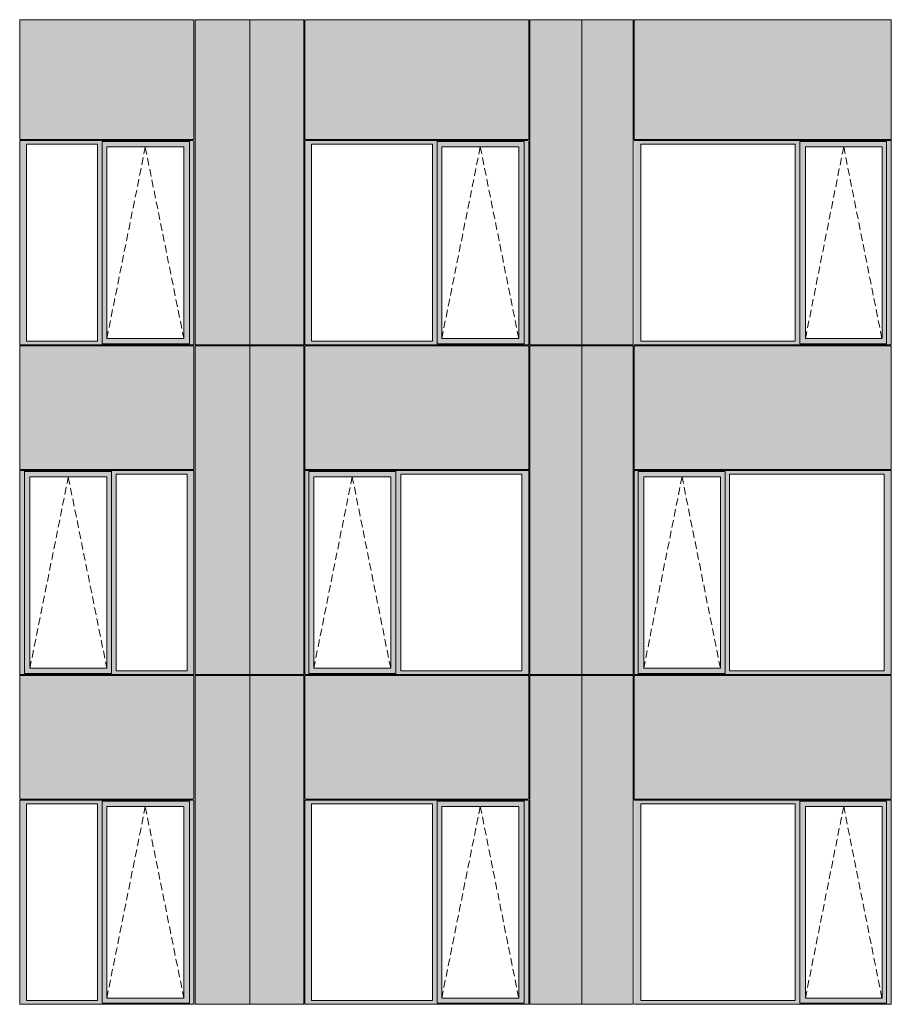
# Model space of a CAD drawing. Header units: millimetres. Extents: x -2957 to 755902, y -5565 to 302042.
# Tile 21 of 65: x 7897 to 16222, y 58198 to 67603. Entities that reach past the tile are written whole.
import ezdxf

# ---------------------------------------------------------------- set-up
doc = ezdxf.new("R2010")
doc.units = ezdxf.units.MM
doc.header["$MEASUREMENT"] = 0
doc.linetypes.add('OO_EOIAAY', pattern=[105.833361, 70.555568, -35.277793])
doc.layers.add('0_Ном._пера__1', color=7, linetype='Continuous', lineweight=0)
doc.layers.add('0_Ном._пера__120', color=7, linetype='Continuous', lineweight=0)
doc.layers.add('АР-Стены_внешние_.АР_Ном._пера__214', color=7, linetype='Continuous', lineweight=0, true_color=0xe2eaf1)

msp = doc.modelspace()

# ---------------------------------------------------------------- hatches: boundary and pattern name
at = {"layer": '0_Ном._пера__1', "linetype": 'Continuous', "lineweight": 0, "true_color": 0x000000}
for points in [[(7897.077, 66448.425), (7897.077, 66413.425), (7961.305, 66413.425), (8639.689, 66413.425), (8684.073, 66413.425), (8684.073, 66438.425), (9517.505, 66438.425), (9517.505, 66413.425), (9561.889, 66413.425), (9561.889, 66448.425)], [(7961.305, 66413.425), (7897.077, 66413.425), (7897.077, 64533.425), (7961.305, 64533.425)], [(8684.073, 66413.425), (8639.689, 66413.425), (8639.689, 64533.425), (8684.073, 64533.425)], [(8684.073, 66388.424), (8729.266, 66388.424), (9464.067, 66388.425), (9517.505, 66388.425), (9517.505, 66438.425), (8684.073, 66438.425)], [(9517.505, 64533.425), (9561.889, 64533.425), (9561.889, 66413.425), (9517.505, 66413.425)], [(10620.315, 66448.425), (10620.315, 66413.425), (10684.543, 66413.425), (11838.646, 66413.425), (11883.03, 66413.425), (11883.03, 66438.425), (12716.462, 66438.425), (12716.462, 66413.425), (12760.846, 66413.425), (12760.846, 66448.425)], [(10684.543, 66413.425), (10620.315, 66413.425), (10620.315, 64533.425), (10684.543, 64533.425)], [(11883.03, 66413.425), (11838.646, 66413.425), (11838.646, 64533.425), (11883.03, 64533.425)], [(11883.03, 66388.425), (11928.223, 66388.425), (12663.024, 66388.425), (12716.462, 66388.425), (12716.462, 66438.425), (11883.03, 66438.425)], [(12716.462, 64533.425), (12760.846, 64533.425), (12760.846, 66413.425), (12716.462, 66413.425)], [(13767.129, 66448.425), (13767.129, 66413.425), (13829.5, 66413.425), (15304.782, 66413.425), (15348.928, 66413.425), (15348.928, 66438.425), (16177.889, 66438.425), (16177.889, 66413.425), (16222.035, 66413.425), (16222.035, 66448.425)], [(13829.5, 66413.425), (13767.129, 66413.425), (13767.129, 64533.425), (13829.5, 64533.425)], [(15348.928, 66413.425), (15304.782, 66413.425), (15304.782, 64533.425), (15348.928, 64533.425)], [(15348.928, 66438.425), (15348.928, 66388.425), (15402.827, 66388.425), (16133.686, 66388.425), (16177.889, 66388.425), (16177.889, 66438.425)], [(16177.889, 64533.425), (16222.035, 64533.425), (16222.035, 66413.425), (16177.889, 66413.425)], [(8684.073, 66388.425), (8684.073, 64558.425), (8729.266, 64558.425), (8729.266, 66388.425)], [(9517.505, 66388.425), (9464.892, 66388.425), (9464.892, 64558.425), (9517.505, 64558.425)], [(11883.03, 66388.425), (11883.03, 64558.425), (11928.223, 64558.425), (11928.223, 66388.425)], [(12716.462, 66388.425), (12663.848, 66388.425), (12663.848, 64558.425), (12716.462, 64558.425)], [(15348.928, 64558.425), (15401.857, 64558.425), (15401.857, 66388.425), (15348.928, 66388.425)], [(16133.686, 66388.425), (16133.686, 64558.425), (16177.889, 64558.425), (16177.889, 66388.425)], [(7897.077, 64533.425), (7897.077, 64498.425), (9561.889, 64498.425), (9561.889, 64533.425), (9517.505, 64533.425), (9517.505, 64508.425), (8684.073, 64508.425), (8684.073, 64533.425), (8639.689, 64533.425), (7961.305, 64533.425)], [(8684.073, 64558.425), (8684.073, 64508.425), (9517.505, 64508.425), (9517.505, 64558.425), (9464.067, 64558.425), (8729.266, 64558.425)], [(10620.315, 64533.425), (10620.315, 64498.425), (12760.846, 64498.425), (12760.846, 64533.425), (12716.462, 64533.425), (12716.462, 64508.425), (11883.03, 64508.425), (11883.03, 64533.425), (11838.646, 64533.425), (10684.543, 64533.425)], [(11883.03, 64558.425), (11883.03, 64508.425), (12716.462, 64508.425), (12716.462, 64558.425), (12663.024, 64558.425), (11928.223, 64558.425)], [(13767.129, 64498.425), (16222.035, 64498.425), (16222.035, 64533.425), (16177.889, 64533.425), (16177.889, 64508.425), (15348.928, 64508.425), (15348.928, 64533.425), (15304.782, 64533.425), (13829.5, 64533.425), (13767.129, 64533.425)], [(15348.928, 64558.425), (15348.928, 64508.425), (16177.889, 64508.425), (16177.889, 64558.425), (16133.686, 64558.425), (15402.827, 64558.425)], [(9561.889, 63298.425), (9561.889, 63263.425), (9497.661, 63263.425), (8819.277, 63263.425), (8774.893, 63263.425), (8774.893, 63288.425), (7941.461, 63288.425), (7941.461, 63263.425), (7897.077, 63263.425), (7897.077, 63298.425)], [(10620.315, 63298.425), (10620.315, 63263.425), (10659.886, 63263.425), (10659.886, 63288.425), (11489.195, 63288.425), (11489.195, 63263.425), (11537.702, 63263.425), (12691.804, 63263.425), (12760.846, 63263.425), (12760.846, 63298.425)], [(16222.035, 63298.425), (13767.129, 63298.425), (13767.129, 63263.425), (13804.975, 63263.425), (13804.975, 63288.425), (14633.935, 63288.425), (14633.935, 63263.425), (14678.081, 63263.425), (16153.363, 63263.425), (16222.035, 63263.425)], [(7941.461, 61383.425), (7897.077, 61383.425), (7897.077, 63263.425), (7941.461, 63263.425)], [(8774.893, 63238.425), (8729.7, 63238.425), (7994.899, 63238.425), (7941.461, 63238.425), (7941.461, 63288.425), (8774.893, 63288.425)], [(7941.461, 63238.425), (7994.074, 63238.425), (7994.074, 61408.425), (7941.461, 61408.425)], [(8774.893, 63238.425), (8774.893, 61408.425), (8729.7, 61408.425), (8729.7, 63238.425)], [(8774.893, 63263.425), (8819.277, 63263.425), (8819.277, 61383.425), (8774.893, 61383.425)], [(9497.661, 63263.425), (9561.889, 63263.425), (9561.889, 61383.425), (9497.661, 61383.425)], [(10659.886, 63263.425), (10620.315, 63263.425), (10620.315, 61383.425), (10659.886, 61383.425)], [(11489.195, 63288.425), (10659.886, 63288.425), (10659.886, 63238.425), (10705.079, 63238.425), (11439.88, 63238.425), (11489.195, 63238.425)], [(10705.079, 63238.425), (10659.886, 63238.425), (10659.886, 61408.425), (10705.079, 61408.425)], [(11440.704, 63238.425), (11440.704, 61408.425), (11489.195, 61408.425), (11489.195, 63238.425)], [(11489.195, 63263.425), (11489.195, 61383.425), (11537.702, 61383.425), (11537.702, 63263.425)], [(12691.804, 63263.425), (12691.804, 61383.425), (12760.846, 61383.425), (12760.846, 63263.425)], [(13804.975, 63263.425), (13767.129, 63263.425), (13767.129, 61383.425), (13804.975, 61383.425)], [(13804.975, 63238.425), (13858.874, 63238.425), (14589.732, 63238.425), (14633.935, 63238.425), (14633.935, 63288.425), (13804.975, 63288.425)], [(13804.975, 63238.425), (13804.975, 61408.425), (13857.904, 61408.425), (13857.904, 63238.425)], [(14589.732, 61408.425), (14633.935, 61408.425), (14633.935, 63238.425), (14589.732, 63238.425)], [(14633.935, 61383.425), (14678.081, 61383.425), (14678.081, 63263.425), (14633.935, 63263.425)], [(16153.363, 61383.425), (16222.035, 61383.425), (16222.035, 63263.425), (16153.363, 63263.425)], [(9561.889, 61383.425), (9561.889, 61348.425), (7897.077, 61348.425), (7897.077, 61383.425), (7941.461, 61383.425), (7941.461, 61358.425), (8774.893, 61358.425), (8774.893, 61383.425), (8819.277, 61383.425), (9497.661, 61383.425)], [(8774.893, 61408.425), (8774.893, 61358.425), (7941.461, 61358.425), (7941.461, 61408.425), (7994.899, 61408.425), (8729.7, 61408.425)], [(10620.315, 61383.425), (10620.315, 61348.425), (12760.846, 61348.425), (12760.846, 61383.425), (12691.804, 61383.425), (11537.702, 61383.425), (11489.195, 61383.425), (11489.195, 61358.425), (10659.886, 61358.425), (10659.886, 61383.425)], [(10705.079, 61408.425), (10659.886, 61408.425), (10659.886, 61358.425), (11489.195, 61358.425), (11489.195, 61408.425), (11439.88, 61408.425)], [(13767.129, 61383.425), (13767.129, 61348.425), (16222.035, 61348.425), (16222.035, 61383.425), (16153.363, 61383.425), (14678.081, 61383.425), (14633.935, 61383.425), (14633.935, 61358.425), (13804.975, 61358.425), (13804.975, 61383.425)], [(13804.975, 61408.425), (13804.975, 61358.425), (14633.935, 61358.425), (14633.935, 61408.425), (14589.732, 61408.425), (13858.874, 61408.425)], [(7897.077, 60148.425), (7897.077, 60113.424), (7961.305, 60113.424), (8639.689, 60113.424), (8684.073, 60113.424), (8684.073, 60138.424), (9517.505, 60138.424), (9517.505, 60113.424), (9561.889, 60113.424), (9561.889, 60148.424)], [(7961.305, 60113.424), (7897.077, 60113.424), (7897.077, 58233.425), (7961.305, 58233.425)], [(8684.073, 60113.424), (8639.689, 60113.424), (8639.689, 58233.425), (8684.073, 58233.425)], [(8684.073, 60088.424), (8729.266, 60088.424), (9464.067, 60088.424), (9517.505, 60088.424), (9517.505, 60138.424), (8684.073, 60138.424)], [(9517.505, 58233.425), (9561.889, 58233.425), (9561.889, 60113.424), (9517.505, 60113.424)], [(10620.315, 60148.425), (10620.315, 60113.425), (10684.543, 60113.425), (11838.646, 60113.425), (11883.03, 60113.425), (11883.03, 60138.424), (12716.462, 60138.424), (12716.462, 60113.425), (12760.846, 60113.425), (12760.846, 60148.425)], [(10684.543, 60113.425), (10620.315, 60113.425), (10620.315, 58233.425), (10684.543, 58233.425)], [(11883.03, 60113.425), (11838.646, 60113.425), (11838.646, 58233.425), (11883.03, 58233.425)], [(11883.03, 60088.424), (11928.223, 60088.424), (12663.024, 60088.425), (12716.462, 60088.425), (12716.462, 60138.424), (11883.03, 60138.424)], [(12716.462, 58233.425), (12760.846, 58233.425), (12760.846, 60113.425), (12716.462, 60113.425)], [(13767.129, 60148.424), (13767.129, 60113.425), (13829.5, 60113.425), (15304.782, 60113.425), (15348.928, 60113.425), (15348.928, 60138.424), (16177.889, 60138.424), (16177.889, 60113.425), (16222.035, 60113.425), (16222.035, 60148.424)], [(13829.5, 60113.425), (13767.129, 60113.425), (13767.129, 58233.425), (13829.5, 58233.425)], [(15348.928, 60113.425), (15304.782, 60113.425), (15304.782, 58233.425), (15348.928, 58233.425)], [(15348.928, 60138.424), (15348.928, 60088.425), (15402.827, 60088.425), (16133.686, 60088.425), (16177.889, 60088.425), (16177.889, 60138.424)], [(16177.889, 58233.425), (16222.035, 58233.425), (16222.035, 60113.425), (16177.889, 60113.425)], [(8684.073, 60088.424), (8684.073, 58258.425), (8729.266, 58258.425), (8729.266, 60088.424)], [(9517.505, 60088.424), (9464.892, 60088.424), (9464.892, 58258.425), (9517.505, 58258.425)], [(11883.03, 60088.425), (11883.03, 58258.425), (11928.223, 58258.425), (11928.223, 60088.425)], [(12716.462, 60088.425), (12663.848, 60088.425), (12663.848, 58258.425), (12716.462, 58258.425)], [(15348.928, 58258.425), (15401.857, 58258.425), (15401.857, 60088.425), (15348.928, 60088.425)], [(16133.686, 60088.425), (16133.686, 58258.425), (16177.889, 58258.425), (16177.889, 60088.425)], [(7897.077, 58233.425), (7897.077, 58198.425), (9561.889, 58198.425), (9561.889, 58233.425), (9517.505, 58233.425), (9517.505, 58208.425), (8684.073, 58208.425), (8684.073, 58233.425), (8639.689, 58233.425), (7961.305, 58233.425)], [(8684.073, 58258.425), (8684.073, 58208.425), (9517.505, 58208.425), (9517.505, 58258.425), (9464.067, 58258.425), (8729.266, 58258.425)], [(10620.315, 58233.425), (10620.315, 58198.425), (12760.846, 58198.425), (12760.846, 58233.425), (12716.462, 58233.425), (12716.462, 58208.425), (11883.03, 58208.425), (11883.03, 58233.425), (11838.646, 58233.425), (10684.543, 58233.425)], [(11883.03, 58258.425), (11883.03, 58208.425), (12716.462, 58208.425), (12716.462, 58258.425), (12663.024, 58258.425), (11928.223, 58258.425)], [(13767.129, 58198.425), (16222.035, 58198.425), (16222.035, 58233.425), (16177.889, 58233.425), (16177.889, 58208.425), (15348.928, 58208.425), (15348.928, 58233.425), (15304.782, 58233.425), (13829.5, 58233.425), (13767.129, 58233.425)], [(15348.928, 58258.425), (15348.928, 58208.425), (16177.889, 58208.425), (16177.889, 58258.425), (16133.686, 58258.425), (15402.827, 58258.425)]]:
    msp.add_hatch(color=18, dxfattribs=at).paths.add_polyline_path(points)
at = {"layer": 'АР-Стены_внешние_.АР_Ном._пера__214', "linetype": 'Continuous', "lineweight": 0, "true_color": 0xe5e8eb}
for points in [[(7897.077, 67603.425), (7897.077, 66458.425), (9561.889, 66458.425), (9561.889, 67603.425)], [(10095.61, 64498.425), (10095.61, 67603.425), (9571.889, 67603.425), (9571.889, 64498.425)], [(10095.61, 64498.425), (10235.792, 64498.425), (10235.792, 67603.425), (10095.61, 67603.425)], [(10235.792, 64498.425), (10610.315, 64498.425), (10610.315, 67603.425), (10235.792, 67603.425)], [(10620.315, 67603.425), (10620.315, 66458.425), (12760.846, 66458.425), (12760.846, 67603.425)], [(12770.846, 67603.425), (12770.846, 64498.425), (13265.647, 64498.425), (13265.647, 67603.425)], [(13265.647, 67603.425), (13265.647, 64498.425), (13757.129, 64498.425), (13757.129, 67603.425)], [(13767.129, 67603.425), (13767.129, 66458.425), (16222.035, 66458.425), (16222.035, 67603.425)], [(7897.077, 64488.425), (7897.077, 63308.425), (9561.889, 63308.425), (9561.889, 64488.425)], [(10095.61, 61348.425), (10095.61, 64488.425), (9571.889, 64488.425), (9571.889, 61348.425)], [(10235.792, 61348.425), (10235.792, 64488.425), (10095.61, 64488.425), (10095.61, 61348.425)], [(10610.315, 61348.425), (10610.315, 64488.425), (10235.792, 64488.425), (10235.792, 61348.425)], [(12760.846, 64488.425), (10620.315, 64488.425), (10620.315, 63308.425), (12760.846, 63308.425)], [(12770.846, 64488.425), (12770.846, 61348.425), (13265.647, 61348.425), (13265.647, 64488.425)], [(13757.129, 61348.425), (13757.129, 64488.425), (13265.647, 64488.425), (13265.647, 61348.425)], [(13767.129, 64488.425), (13767.129, 63308.425), (16222.314, 63308.425), (16222.314, 64488.425)], [(7897.077, 61338.425), (7897.077, 60158.425), (9561.889, 60158.425), (9561.889, 61338.425)], [(10095.61, 58198.425), (10095.61, 61338.425), (9571.889, 61338.425), (9571.889, 58198.425)], [(10095.61, 58198.425), (10235.792, 58198.425), (10235.792, 61338.425), (10095.61, 61338.425)], [(10235.792, 58198.425), (10610.315, 58198.425), (10610.315, 61338.425), (10235.792, 61338.425)], [(10620.315, 61338.425), (10620.315, 60158.425), (12760.846, 60158.425), (12760.846, 61338.425)], [(12770.846, 61338.425), (12770.846, 58198.425), (13265.647, 58198.425), (13265.647, 61338.425)], [(13265.647, 58198.425), (13757.129, 58198.425), (13757.129, 61338.425), (13265.647, 61338.425)], [(13767.129, 61338.425), (13767.129, 60158.425), (16222.035, 60158.425), (16222.035, 61338.425)]]:
    msp.add_hatch(color=254, dxfattribs=at).paths.add_polyline_path(points)

# ---------------------------------------------------------------- linework, layer by layer
at = {"layer": '0_Ном._пера__1', "color": 7, "linetype": 'Continuous', "lineweight": 0}
for p, q in [((7897.077, 66458.425), (7897.077, 67603.425)), ((7897.077, 67603.425), (9561.889, 67603.425)), ((9561.889, 67603.425), (9561.889, 66458.425)), ((9571.889, 66448.425), (9571.889, 67603.425)), ((9571.889, 67603.425), (10610.315, 67603.425)), ((10095.61, 58198.425), (10095.61, 67603.425)), ((10610.315, 64498.425), (10610.315, 67603.425)), ((10620.315, 66458.425), (10620.315, 67603.425)), ((10620.315, 67603.425), (12760.846, 67603.425)), ((12760.846, 66458.425), (12760.846, 67603.425)), ((12770.846, 67603.425), (12770.846, 66448.425)), ((12770.846, 67603.425), (13757.129, 67603.425)), ((13265.647, 67603.425), (13265.647, 64488.425)), ((13757.129, 64498.425), (13757.129, 67603.425)), ((13767.129, 66458.425), (13767.129, 67603.425)), ((13767.129, 67603.425), (16222.035, 67603.425)), ((16222.035, 66448.425), (16222.035, 67603.425)), ((7897.077, 66458.425), (9561.889, 66458.425)), ((7897.077, 64498.425), (7897.077, 66448.425)), ((7902.241, 66448.425), (9552.022, 66448.425)), ((7961.305, 66413.425), (7961.305, 64533.425)), ((8639.689, 66413.425), (7961.305, 66413.425)), ((8639.689, 64533.425), (8639.689, 66413.425)), ((9517.505, 66438.425), (8684.073, 66438.425)), ((8684.073, 66438.425), (8684.073, 66413.425)), ((8684.073, 66413.425), (8684.073, 64533.425)), ((9517.505, 66413.425), (9517.505, 66438.425)), ((9517.505, 66413.425), (9517.505, 64533.425)), ((9561.889, 66448.425), (9561.889, 64533.425)), ((9571.889, 64498.425), (9571.889, 66448.425)), ((12760.846, 66458.425), (10620.315, 66458.425)), ((10620.315, 64498.425), (10620.315, 66448.425)), ((10625.48, 66448.425), (12750.978, 66448.425)), ((10684.543, 66413.425), (10684.543, 64533.425)), ((11838.646, 66413.425), (10684.543, 66413.425)), ((11838.646, 64533.425), (11838.646, 66413.425)), ((12716.462, 66438.425), (11883.03, 66438.425)), ((11883.03, 66438.425), (11883.03, 66413.425)), ((11883.03, 66413.425), (11883.03, 64533.425)), ((12716.462, 66413.425), (12716.462, 66438.425)), ((12716.462, 66413.425), (12716.462, 64533.425)), ((12760.846, 66448.425), (12760.846, 64533.425)), ((12770.846, 64498.425), (12770.846, 66448.425)), ((13767.129, 66458.425), (16222.035, 66458.425)), ((13767.129, 66448.425), (16222.035, 66448.425)), ((13829.5, 66413.425), (13829.5, 64533.425)), ((15304.782, 66413.425), (13829.5, 66413.425)), ((15304.782, 64533.425), (15304.782, 66413.425)), ((16177.889, 66438.425), (15348.928, 66438.425)), ((15348.928, 66438.425), (15348.928, 66413.425)), ((15348.928, 66413.425), (15348.928, 64533.425)), ((16177.889, 66413.425), (16177.889, 66438.425)), ((16177.889, 66413.425), (16177.889, 64533.425)), ((16222.035, 66448.425), (16222.035, 66413.425)), ((16222.035, 66413.425), (16222.035, 64533.425)), ((8729.266, 66388.425), (8729.266, 64558.425)), ((8730.091, 66388.425), (8729.266, 66388.425)), ((8730.091, 66388.425), (9464.892, 66388.425)), ((9464.892, 66388.425), (9464.892, 64558.425)), ((11928.223, 66388.425), (11928.223, 64558.425)), ((11929.047, 66388.425), (11928.223, 66388.425)), ((11929.047, 66388.425), (12663.848, 66388.425)), ((12663.848, 66388.425), (12663.848, 64558.425)), ((15401.857, 64558.425), (15401.857, 66388.425)), ((15401.857, 66388.425), (16132.716, 66388.425)), ((16133.686, 66388.425), (16132.716, 66388.425)), ((16133.686, 64558.425), (16133.686, 66388.425)), ((7961.305, 64533.425), (8639.689, 64533.425)), ((8684.073, 64533.425), (8684.073, 64508.425)), ((8729.266, 64558.425), (8730.091, 64558.425)), ((9464.892, 64558.425), (8730.091, 64558.425)), ((9517.505, 64533.425), (9517.505, 64508.425)), ((9561.889, 64533.425), (9561.889, 64498.425)), ((10684.543, 64533.425), (11838.646, 64533.425)), ((11883.03, 64533.425), (11883.03, 64508.425)), ((11928.223, 64558.425), (11929.047, 64558.425)), ((12663.848, 64558.425), (11929.047, 64558.425)), ((12716.462, 64533.425), (12716.462, 64508.425)), ((12760.846, 64533.425), (12760.846, 64498.425)), ((13829.5, 64533.425), (15304.782, 64533.425)), ((15348.928, 64533.425), (15348.928, 64508.425)), ((16132.716, 64558.425), (15401.857, 64558.425)), ((16132.716, 64558.425), (16133.686, 64558.425)), ((16177.889, 64533.425), (16177.889, 64508.425)), ((16222.035, 64533.425), (16222.035, 64498.425)), ((9561.889, 64498.425), (7897.077, 64498.425)), ((7897.077, 63308.425), (7897.077, 64488.325)), ((9561.889, 64488.325), (7897.077, 64488.325)), ((8684.073, 64508.425), (9517.505, 64508.425)), ((9561.889, 64488.325), (9561.889, 63308.425)), ((9571.889, 64498.425), (10610.315, 64498.425)), ((9571.889, 63298.425), (9571.889, 64488.425)), ((9571.889, 61348.425), (9571.889, 64488.425)), ((10610.315, 64488.425), (9571.889, 64488.425)), ((10610.315, 61348.425), (10610.315, 64488.425)), ((12760.846, 64498.425), (10620.315, 64498.425)), ((10620.315, 63308.425), (10620.315, 64488.425)), ((10620.315, 64488.425), (12760.846, 64488.425)), ((11883.03, 64508.425), (12716.462, 64508.425)), ((12760.846, 64488.425), (12760.846, 63308.425)), ((12770.846, 64498.425), (13757.129, 64498.425)), ((12770.846, 63288.424), (12770.846, 64488.425)), ((13757.129, 64488.425), (12770.846, 64488.425)), ((13265.647, 64488.425), (13265.647, 58198.425)), ((13757.129, 61348.425), (13757.129, 64488.425)), ((16222.035, 64498.425), (13767.129, 64498.425)), ((13767.129, 63308.425), (13767.129, 64488.425)), ((13767.129, 64488.425), (16222.314, 64488.425)), ((15348.928, 64508.425), (16177.889, 64508.425)), ((16222.035, 63308.425), (16222.035, 64488.425)), ((7897.077, 63308.425), (9561.889, 63308.425)), ((9556.725, 63298.425), (7897.077, 63298.425)), ((7897.077, 63298.425), (7897.077, 61383.425)), ((9561.889, 61348.425), (9561.889, 63298.425)), ((10620.315, 63308.425), (12760.846, 63308.425)), ((10620.315, 63298.425), (10620.315, 61348.425)), ((12760.846, 63298.425), (10620.315, 63298.425)), ((12760.846, 61383.425), (12760.846, 63298.425)), ((13767.129, 63308.425), (16222.314, 63308.425)), ((16222.035, 63298.425), (13767.129, 63298.425)), ((13767.129, 63298.425), (13767.129, 61348.425)), ((16222.035, 63263.425), (16222.035, 63298.425)), ((7941.461, 63288.425), (8774.893, 63288.425)), ((7941.461, 63263.425), (7941.461, 63288.425)), ((7941.461, 63263.425), (7941.461, 61383.425)), ((8728.875, 63238.425), (7994.074, 63238.425)), ((7994.074, 63238.425), (7994.074, 61408.425)), ((8728.875, 63238.425), (8729.7, 63238.425)), ((8729.7, 63238.425), (8729.7, 61408.425)), ((8774.893, 63288.425), (8774.893, 63263.425)), ((8774.893, 63263.425), (8774.893, 61383.425)), ((8819.277, 61383.425), (8819.277, 63263.425)), ((8819.277, 63263.425), (9497.661, 63263.425)), ((9497.661, 63263.425), (9497.661, 61383.425)), ((9571.889, 61348.425), (9571.889, 63288.424)), ((10659.886, 63288.425), (11489.195, 63288.425)), ((10659.886, 63263.425), (10659.886, 63288.425)), ((10659.886, 63263.425), (10659.886, 61383.425)), ((10705.079, 61408.425), (10705.079, 63238.425)), ((10705.079, 63238.425), (10705.903, 63238.425)), ((11440.704, 63238.425), (10705.903, 63238.425)), ((11440.704, 61408.425), (11440.704, 63238.425)), ((11489.195, 63238.425), (11489.195, 63288.425)), ((11489.195, 61408.425), (11489.195, 63238.425)), ((11537.702, 61383.425), (11537.702, 63263.425)), ((11537.702, 63263.425), (12691.804, 63263.425)), ((12691.804, 63263.425), (12691.804, 61383.425)), ((12770.846, 63288.424), (12770.846, 61348.425)), ((13804.975, 63288.425), (14633.935, 63288.425)), ((13804.975, 63263.425), (13804.975, 63288.425)), ((13804.975, 63263.425), (13804.975, 61358.425)), ((14588.763, 63238.425), (13857.904, 63238.425)), ((13857.904, 63238.425), (13857.904, 61408.425)), ((14588.763, 63238.425), (14589.732, 63238.425)), ((14589.732, 63238.425), (14589.732, 61408.425)), ((14633.935, 63288.425), (14633.935, 63263.425)), ((14633.935, 63263.425), (14633.935, 61383.425)), ((14678.081, 61383.425), (14678.081, 63263.425)), ((14678.081, 63263.425), (16153.363, 63263.425)), ((16153.363, 63263.425), (16153.363, 61383.425)), ((16222.035, 61383.425), (16222.035, 63263.425)), ((7897.077, 61383.425), (7897.077, 61348.425)), ((7897.077, 61348.425), (9561.889, 61348.425)), ((7897.077, 60158.425), (7897.077, 61338.425)), ((7897.077, 61338.425), (9561.889, 61338.425)), ((7941.461, 61383.425), (7941.461, 61358.425)), ((8774.893, 61358.425), (7941.461, 61358.425)), ((7994.074, 61408.425), (8728.875, 61408.425)), ((8729.7, 61408.425), (8728.875, 61408.425)), ((8774.893, 61383.425), (8774.893, 61358.425)), ((9497.661, 61383.425), (8819.277, 61383.425)), ((9561.889, 61338.425), (9561.889, 60158.425)), ((10610.315, 61348.425), (9571.889, 61348.425)), ((9571.889, 60148.424), (9571.889, 61338.425)), ((10610.315, 61338.425), (9571.889, 61338.425)), ((9571.889, 58198.425), (9571.889, 61338.425)), ((10610.315, 58198.425), (10610.315, 61338.425)), ((10620.315, 61348.425), (12760.846, 61348.425)), ((10620.315, 60158.425), (10620.315, 61338.425)), ((10620.315, 60158.425), (10620.315, 61338.425)), ((10620.315, 61338.425), (12760.846, 61338.425)), ((10659.886, 61383.425), (10659.886, 61358.425)), ((11489.195, 61358.425), (10659.886, 61358.425)), ((10705.903, 61408.425), (10705.079, 61408.425)), ((10705.903, 61408.425), (11440.704, 61408.425)), ((11489.195, 61358.425), (11489.195, 61408.425)), ((12691.804, 61383.425), (11537.702, 61383.425)), ((12760.846, 61348.425), (12760.846, 61383.425)), ((12760.846, 61338.425), (12760.846, 60158.425)), ((13757.129, 61348.425), (12770.846, 61348.425)), ((12770.846, 61338.425), (12770.846, 58198.425)), ((12770.846, 61338.425), (13757.129, 61338.425)), ((13757.129, 58198.425), (13757.129, 61338.425)), ((13767.129, 61348.425), (16222.035, 61348.425)), ((13767.129, 60158.425), (13767.129, 61338.425)), ((16222.035, 61338.425), (13767.129, 61338.425)), ((14633.935, 61358.425), (13804.975, 61358.425)), ((13857.904, 61408.425), (14588.763, 61408.425)), ((14589.732, 61408.425), (14588.763, 61408.425)), ((14633.935, 61383.425), (14633.935, 61358.425)), ((16153.363, 61383.425), (14678.081, 61383.425)), ((16222.035, 61348.425), (16222.035, 61383.425)), ((16222.035, 60158.425), (16222.035, 61338.425)), ((7897.077, 60158.425), (9561.889, 60158.425)), ((7897.077, 58198.425), (7897.077, 60148.425)), ((7902.241, 60148.424), (9552.022, 60148.424)), ((7961.305, 60113.424), (7961.305, 58233.425)), ((8639.689, 60113.424), (7961.305, 60113.424)), ((8639.689, 58233.425), (8639.689, 60113.424)), ((9517.505, 60138.424), (8684.073, 60138.424)), ((8684.073, 60138.424), (8684.073, 60113.424)), ((8684.073, 60113.424), (8684.073, 58233.425)), ((9517.505, 60113.424), (9517.505, 60138.424)), ((9517.505, 60113.424), (9517.505, 58233.425)), ((9561.889, 60148.424), (9561.889, 58233.425)), ((10620.315, 60158.425), (12760.846, 60158.425)), ((10620.315, 58198.425), (10620.315, 60148.425)), ((10625.48, 60148.425), (12750.978, 60148.425)), ((10684.543, 60113.425), (10684.543, 58233.425)), ((11838.646, 60113.425), (10684.543, 60113.425)), ((11838.646, 58233.425), (11838.646, 60113.425)), ((12716.462, 60138.424), (11883.03, 60138.424)), ((11883.03, 60138.424), (11883.03, 60113.425)), ((11883.03, 60113.425), (11883.03, 58233.425)), ((12716.462, 60113.425), (12716.462, 60138.424)), ((12716.462, 60113.425), (12716.462, 58233.425)), ((12760.846, 60148.425), (12760.846, 58233.425)), ((13767.129, 60158.425), (16222.035, 60158.425)), ((13767.129, 60148.425), (16222.035, 60148.425)), ((13829.5, 60113.425), (13829.5, 58233.425)), ((15304.782, 60113.425), (13829.5, 60113.425)), ((15304.782, 58233.425), (15304.782, 60113.425)), ((16177.889, 60138.424), (15348.928, 60138.424)), ((15348.928, 60138.424), (15348.928, 60113.425)), ((15348.928, 60113.425), (15348.928, 58233.425)), ((16177.889, 60113.425), (16177.889, 60138.424)), ((16177.889, 60113.425), (16177.889, 58233.425)), ((16222.035, 60148.425), (16222.035, 60113.425)), ((16222.035, 60113.425), (16222.035, 58233.425)), ((8729.266, 60088.424), (8729.266, 58258.425)), ((8730.091, 60088.424), (8729.266, 60088.424)), ((8730.091, 60088.424), (9464.892, 60088.424)), ((9464.892, 60088.424), (9464.892, 58258.425)), ((11928.223, 60088.425), (11928.223, 58258.425)), ((11929.047, 60088.425), (11928.223, 60088.425)), ((11929.047, 60088.425), (12663.848, 60088.425)), ((12663.848, 60088.425), (12663.848, 58258.425)), ((15401.857, 58258.425), (15401.857, 60088.425)), ((15401.857, 60088.425), (16132.716, 60088.425)), ((16133.686, 60088.425), (16132.716, 60088.425)), ((16133.686, 58258.425), (16133.686, 60088.425)), ((7961.305, 58233.425), (8639.689, 58233.425)), ((8684.073, 58233.425), (8684.073, 58208.425)), ((8729.266, 58258.425), (8730.091, 58258.425)), ((9464.892, 58258.425), (8730.091, 58258.425)), ((9517.505, 58233.425), (9517.505, 58208.425)), ((9561.889, 58233.425), (9561.889, 58198.425)), ((10684.543, 58233.425), (11838.646, 58233.425)), ((11883.03, 58233.425), (11883.03, 58208.425)), ((11928.223, 58258.425), (11929.047, 58258.425)), ((12663.848, 58258.425), (11929.047, 58258.425)), ((12716.462, 58233.425), (12716.462, 58208.425)), ((12760.846, 58233.425), (12760.846, 58198.425)), ((13829.5, 58233.425), (15304.782, 58233.425)), ((15348.928, 58233.425), (15348.928, 58208.425)), ((16132.716, 58258.425), (15401.857, 58258.425)), ((16132.716, 58258.425), (16133.686, 58258.425)), ((16177.889, 58233.425), (16177.889, 58208.425)), ((16222.035, 58233.425), (16222.035, 58198.425)), ((9561.889, 58198.425), (7897.077, 58198.425)), ((8684.073, 58208.425), (9517.505, 58208.425)), ((10610.315, 58198.425), (9571.889, 58198.425)), ((9571.889, 58198.425), (10610.315, 58198.425)), ((12760.846, 58198.425), (10620.315, 58198.425)), ((11883.03, 58208.425), (12716.462, 58208.425)), ((12770.846, 58198.425), (13757.129, 58198.425)), ((12770.846, 58198.425), (13757.129, 58198.425)), ((16222.035, 58198.425), (13767.129, 58198.425)), ((15348.928, 58208.425), (16177.889, 58208.425))]:
    msp.add_line(p, q, dxfattribs=at)
at = {"layer": '0_Ном._пера__120', "color": 7, "linetype": 'OO_EOIAAY', "lineweight": 0}
for p, q in [((8729.266, 64558.425), (9096.667, 66383.425)), ((9096.667, 66383.425), (9464.892, 64558.425)), ((12296.448, 66388.425), (11928.223, 64558.425)), ((12663.848, 64558.425), (12296.448, 66388.425)), ((15767.287, 66388.425), (15401.857, 64558.425)), ((16132.716, 64558.425), (15767.287, 66388.425)), ((7994.074, 61408.425), (8361.475, 63233.425)), ((8361.475, 63233.425), (8729.7, 61408.425)), ((11073.304, 63238.425), (10705.903, 61408.425)), ((11440.704, 61408.425), (11073.304, 63238.425)), ((14223.332, 63238.425), (13857.904, 61408.425)), ((14589.732, 61408.425), (14223.332, 63238.425)), ((8729.266, 58258.425), (9096.667, 60083.425)), ((9096.667, 60083.425), (9464.892, 58258.425)), ((12296.448, 60088.425), (11928.223, 58258.425)), ((12663.848, 58258.425), (12296.448, 60088.425)), ((15767.287, 60088.425), (15401.857, 58258.425)), ((16132.716, 58258.425), (15767.287, 60088.425))]:
    msp.add_line(p, q, dxfattribs=at)

doc.saveas('drawing.dxf')
